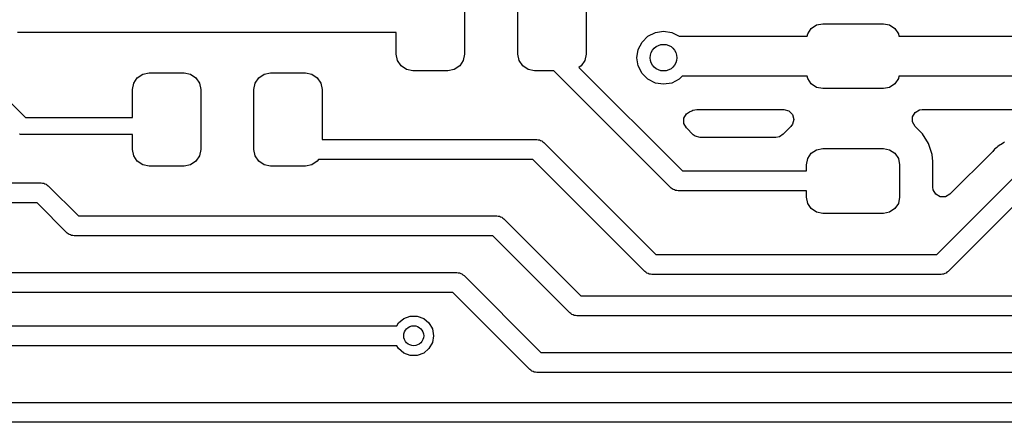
# Model space of a CAD drawing. Extents: x 44 to 146, y -87 to -25.
# Tile 23 of 40: x 99 to 113, y -86 to -80. Entities that reach past the tile are written whole.
import ezdxf

# ---------------------------------------------------------------- set-up
doc = ezdxf.new("R2010")
doc.units = 0
doc.layers.add('BLACK', color=7, linetype='CONTINUOUS')

msp = doc.modelspace()

# ---------------------------------------------------------------- linework, layer by layer
at = {"layer": 'BLACK', "linetype": 'CONTINUOUS'}
for p, q in [((105.214, -79.818), (105.214, -80.718)), ((106.014, -80.718), (106.014, -79.818)), ((107.039, -79.818), (107.039, -80.718)), ((110.422093, -80.332793), (110.501171, -80.279954)), ((110.501171, -80.279954), (110.59445, -80.2614)), ((110.59445, -80.2614), (111.50695, -80.2614)), ((111.50695, -80.2614), (111.600229, -80.279954)), ((111.600229, -80.279954), (111.679307, -80.332793)), ((97.307, -80.363394), (98.616605, -81.673)), ((104.189, -80.395), (98.5, -80.395)), ((104.189, -80.718), (104.189, -80.395)), ((107.880393, -80.536886), (107.968886, -80.448393)), ((107.968886, -80.448393), (108.080393, -80.391577)), ((108.080393, -80.391577), (108.204, -80.372)), ((108.204, -80.372), (108.327607, -80.391577)), ((108.327607, -80.391577), (108.439114, -80.448393)), ((108.439114, -80.448393), (108.439621, -80.4489)), ((108.439621, -80.4489), (110.361889, -80.4489)), ((110.361889, -80.4489), (110.369254, -80.411871)), ((110.369254, -80.411871), (110.422093, -80.332793)), ((111.679307, -80.332793), (111.732146, -80.411871)), ((111.732146, -80.411871), (111.739511, -80.4489)), ((111.739511, -80.4489), (115.109389, -80.4489)), ((107.823577, -80.648393), (107.880393, -80.536886)), ((104.20803, -80.813671), (104.189, -80.718)), ((105.214, -80.718), (105.19497, -80.813671)), ((106.03303, -80.813671), (106.014, -80.718)), ((107.039, -80.718), (107.01997, -80.813671)), ((107.804, -80.772), (107.823577, -80.648393)), ((104.262223, -80.894777), (104.20803, -80.813671)), ((104.343329, -80.94897), (104.262223, -80.894777)), ((105.140777, -80.894777), (105.059671, -80.94897)), ((105.19497, -80.813671), (105.140777, -80.894777)), ((106.087223, -80.894777), (106.03303, -80.813671)), ((106.168329, -80.94897), (106.087223, -80.894777)), ((106.965777, -80.894777), (106.930488, -80.918356)), ((107.01997, -80.813671), (106.965777, -80.894777)), ((107.823577, -80.895607), (107.804, -80.772)), ((107.880393, -81.007114), (107.823577, -80.895607)), ((100.298223, -81.073223), (100.379329, -81.01903)), ((100.379329, -81.01903), (100.475, -81)), ((100.475, -81), (101, -81)), ((101, -81), (101.095671, -81.01903)), ((101.095671, -81.01903), (101.176777, -81.073223)), ((102.123223, -81.073223), (102.204329, -81.01903)), ((102.204329, -81.01903), (102.3, -81)), ((102.3, -81), (102.825, -81)), ((102.825, -81), (102.920671, -81.01903)), ((102.920671, -81.01903), (103.001777, -81.073223)), ((104.439, -80.968), (104.343329, -80.94897)), ((104.964, -80.968), (104.439, -80.968)), ((105.059671, -80.94897), (104.964, -80.968)), ((106.264, -80.968), (106.168329, -80.94897)), ((106.555868, -80.968), (106.264, -80.968)), ((108.317834, -82.729966), (106.555868, -80.968)), ((106.930488, -80.918356), (108.486032, -82.4739)), ((107.968886, -81.095607), (107.880393, -81.007114)), ((108.485821, -81.0489), (108.439114, -81.095607)), ((110.361889, -81.0489), (108.485821, -81.0489)), ((110.369254, -81.085929), (110.361889, -81.0489)), ((111.739511, -81.0489), (111.732146, -81.085929)), ((115.109389, -81.0489), (111.739511, -81.0489)), ((100.225, -81.25), (100.24403, -81.154329)), ((100.24403, -81.154329), (100.298223, -81.073223)), ((101.176777, -81.073223), (101.23097, -81.154329)), ((101.23097, -81.154329), (101.25, -81.25)), ((102.05, -81.25), (102.06903, -81.154329)), ((102.06903, -81.154329), (102.123223, -81.073223)), ((103.001777, -81.073223), (103.05597, -81.154329)), ((103.05597, -81.154329), (103.075, -81.25)), ((108.080393, -81.152423), (107.968886, -81.095607)), ((108.204, -81.172), (108.080393, -81.152423)), ((108.327607, -81.152423), (108.204, -81.172)), ((108.439114, -81.095607), (108.327607, -81.152423)), ((110.422093, -81.165007), (110.369254, -81.085929)), ((110.501171, -81.217846), (110.422093, -81.165007)), ((111.679307, -81.165007), (111.600229, -81.217846)), ((111.732146, -81.085929), (111.679307, -81.165007)), ((100.225, -81.673), (100.225, -81.25)), ((101.25, -81.25), (101.25, -82.15)), ((102.05, -82.15), (102.05, -81.25)), ((103.075, -81.25), (103.075, -82)), ((110.59445, -81.2364), (110.501171, -81.217846)), ((111.50695, -81.2364), (110.59445, -81.2364)), ((111.600229, -81.217846), (111.50695, -81.2364)), ((108.508092, -81.682787), (108.546656, -81.615992)), ((108.546656, -81.615992), (108.591409, -81.585233)), ((108.591409, -81.585233), (108.627058, -81.569362)), ((108.627058, -81.569362), (108.64296, -81.562282)), ((108.64296, -81.562282), (108.703564, -81.5494)), ((108.703564, -81.5494), (110.012954, -81.5494)), ((110.012954, -81.5494), (110.087454, -81.569362)), ((110.087454, -81.569362), (110.141992, -81.6239)), ((110.141992, -81.6239), (110.161954, -81.6984)), ((111.944523, -81.659836), (111.983087, -81.593041)), ((111.983087, -81.593041), (112.049882, -81.554477)), ((112.049882, -81.554477), (112.088446, -81.5494)), ((112.088446, -81.5494), (114.760454, -81.5494)), ((98.616605, -81.673), (100.225, -81.673)), ((108.508092, -81.759915), (108.508092, -81.682787)), ((108.546656, -81.82671), (108.508092, -81.759915)), ((110.141992, -81.7729), (110.118312, -81.803759)), ((110.161954, -81.6984), (110.141992, -81.7729)), ((111.944523, -81.736964), (111.944523, -81.659836)), ((111.983085, -81.803756), (111.944523, -81.736964)), ((98.53457, -81.922768), (98.52822, -81.921856)), ((98.537004, -81.924098), (98.53457, -81.922768)), ((98.541552, -81.923772), (98.537004, -81.924098)), ((98.564, -81.927), (98.541552, -81.923772)), ((100.225, -81.927), (98.564, -81.927)), ((100.225, -82.15), (100.225, -81.927)), ((108.649705, -81.929759), (108.546656, -81.82671)), ((108.680564, -81.953438), (108.649705, -81.929759)), ((109.999972, -81.920968), (109.94369, -81.962872)), ((110.000537, -81.921533), (109.999972, -81.920968)), ((110.004388, -81.917681), (110.000537, -81.921533)), ((110.005555, -81.916813), (110.004388, -81.917681)), ((110.00668, -81.915389), (110.005555, -81.916813)), ((110.118312, -81.803759), (110.00668, -81.915389)), ((112.094726, -81.915397), (111.983085, -81.803756)), ((112.186062, -82.063475), (112.094726, -81.915397)), ((103.075, -82), (106.3, -82)), ((106.3, -82), (106.319075, -82.005111)), ((106.319075, -82.005111), (106.338823, -82.005111)), ((106.338823, -82.005111), (106.355925, -82.014984)), ((106.355925, -82.014984), (106.375, -82.020096)), ((106.375, -82.020096), (106.388964, -82.03406)), ((106.388964, -82.03406), (106.406066, -82.043934)), ((106.406066, -82.043934), (108.089332, -83.7272)), ((108.755064, -81.9734), (108.680564, -81.953438)), ((109.888675, -81.9734), (108.755064, -81.9734)), ((109.94369, -81.962872), (109.888675, -81.9734)), ((112.240787, -82.228625), (112.186062, -82.063475)), ((113.262521, -82.083174), (113.224237, -82.105817)), ((113.274242, -82.075475), (113.262521, -82.083174)), ((113.31023, -82.04933), (113.274242, -82.075475)), ((113.328135, -82.042241), (113.31023, -82.04933)), ((100.24403, -82.245671), (100.225, -82.15)), ((101.25, -82.15), (101.23097, -82.245671)), ((102.06903, -82.245671), (102.05, -82.15)), ((110.369254, -82.286871), (110.422093, -82.207793)), ((110.422093, -82.207793), (110.501171, -82.154954)), ((110.501171, -82.154954), (110.59445, -82.1364)), ((110.59445, -82.1364), (111.50695, -82.1364)), ((111.50695, -82.1364), (111.600229, -82.154954)), ((111.600229, -82.154954), (111.679307, -82.207793)), ((111.679307, -82.207793), (111.732146, -82.286871)), ((112.2512, -82.330552), (112.240787, -82.228625)), ((113.139468, -82.190584), (112.505559, -82.824494)), ((113.148913, -82.180205), (113.139468, -82.190584)), ((113.177263, -82.145937), (113.148913, -82.180205)), ((113.192844, -82.134616), (113.177263, -82.145937)), ((113.210611, -82.119441), (113.192844, -82.134616)), ((113.224232, -82.105821), (113.210611, -82.119441)), ((113.224237, -82.105817), (113.224232, -82.105821)), ((100.298223, -82.326777), (100.24403, -82.245671)), ((100.379329, -82.38097), (100.298223, -82.326777)), ((100.475, -82.4), (100.379329, -82.38097)), ((101.095671, -82.38097), (101, -82.4)), ((101.176777, -82.326777), (101.095671, -82.38097)), ((101.23097, -82.245671), (101.176777, -82.326777)), ((102.123223, -82.326777), (102.06903, -82.245671)), ((102.204329, -82.38097), (102.123223, -82.326777)), ((102.3, -82.4), (102.204329, -82.38097)), ((102.920671, -82.38097), (102.825, -82.4)), ((103.001777, -82.326777), (102.920671, -82.38097)), ((103.019669, -82.3), (103.001777, -82.326777)), ((106.237868, -82.3), (103.019669, -82.3)), ((107.921134, -83.983266), (106.237868, -82.3)), ((110.3507, -82.38015), (110.369254, -82.286871)), ((110.3507, -82.4739), (110.3507, -82.38015)), ((111.732146, -82.286871), (111.7507, -82.38015)), ((111.7507, -82.38015), (111.7507, -82.86765)), ((112.2512, -82.330556), (112.2512, -82.330552)), ((112.2512, -82.719135), (112.2512, -82.330556)), ((101, -82.4), (100.475, -82.4)), ((102.825, -82.4), (102.3, -82.4)), ((108.486032, -82.4739), (110.3507, -82.4739)), ((112.310668, -83.7272), (113.520034, -82.517834)), ((97.425, -82.654), (98.854, -82.654)), ((98.854, -82.654), (98.873075, -82.659111)), ((98.873075, -82.659111), (98.892823, -82.659111)), ((98.892823, -82.659111), (98.909925, -82.668984)), ((98.909925, -82.668984), (98.929, -82.674096)), ((98.929, -82.674096), (98.942964, -82.68806)), ((98.942964, -82.68806), (98.960066, -82.697934)), ((98.960066, -82.697934), (99.412132, -83.15)), ((108.334935, -82.739839), (108.317834, -82.729966)), ((108.3489, -82.753804), (108.334935, -82.739839)), ((108.367974, -82.758915), (108.3489, -82.753804)), ((108.385077, -82.768789), (108.367974, -82.758915)), ((108.404825, -82.768789), (108.385077, -82.768789)), ((108.4239, -82.7739), (108.404825, -82.768789)), ((110.3507, -82.7739), (108.4239, -82.7739)), ((110.3507, -82.86765), (110.3507, -82.7739)), ((112.256277, -82.757699), (112.2512, -82.719135)), ((112.294841, -82.824494), (112.256277, -82.757699)), ((112.361636, -82.863058), (112.294841, -82.824494)), ((112.505559, -82.824494), (112.438764, -82.863058)), ((113.688232, -82.7739), (112.478866, -83.983266)), ((98.791868, -82.954), (97.425, -82.954)), ((99.243934, -83.406066), (98.791868, -82.954)), ((110.369254, -82.960929), (110.3507, -82.86765)), ((110.422093, -83.040007), (110.369254, -82.960929)), ((111.732146, -82.960929), (111.679307, -83.040007)), ((111.7507, -82.86765), (111.732146, -82.960929)), ((112.438764, -82.863058), (112.361636, -82.863058)), ((110.501171, -83.092846), (110.422093, -83.040007)), ((110.59445, -83.1114), (110.501171, -83.092846)), ((111.50695, -83.1114), (110.59445, -83.1114)), ((111.600229, -83.092846), (111.50695, -83.1114)), ((111.679307, -83.040007), (111.600229, -83.092846)), ((99.412132, -83.15), (105.7, -83.15)), ((105.7, -83.15), (105.719075, -83.155111)), ((105.719075, -83.155111), (105.738823, -83.155111)), ((105.738823, -83.155111), (105.755925, -83.164984)), ((105.755925, -83.164984), (105.775, -83.170096)), ((105.775, -83.170096), (105.788964, -83.18406)), ((105.788964, -83.18406), (105.806066, -83.193934)), ((105.806066, -83.193934), (106.962132, -84.35)), ((99.261035, -83.415939), (99.243934, -83.406066)), ((99.275, -83.429904), (99.261035, -83.415939)), ((99.294074, -83.435015), (99.275, -83.429904)), ((99.311177, -83.444889), (99.294074, -83.435015)), ((99.330925, -83.444889), (99.311177, -83.444889)), ((99.35, -83.45), (99.330925, -83.444889)), ((105.637868, -83.45), (99.35, -83.45)), ((106.793934, -84.606066), (105.637868, -83.45)), ((108.089332, -83.7272), (112.310668, -83.7272)), ((90.511332, -84), (105.1, -84)), ((105.1, -84), (105.119075, -84.005111)), ((105.119075, -84.005111), (105.138823, -84.005111)), ((105.138823, -84.005111), (105.155925, -84.014984)), ((105.155925, -84.014984), (105.175, -84.020096)), ((107.938235, -83.993139), (107.921134, -83.983266)), ((107.9522, -84.007104), (107.938235, -83.993139)), ((107.971274, -84.012215), (107.9522, -84.007104)), ((107.988377, -84.022089), (107.971274, -84.012215)), ((112.428725, -84.012215), (112.411623, -84.022089)), ((112.4478, -84.007104), (112.428725, -84.012215)), ((112.461764, -83.993139), (112.4478, -84.007104)), ((112.478866, -83.983266), (112.461764, -83.993139)), ((105.175, -84.020096), (105.188964, -84.03406)), ((105.188964, -84.03406), (105.206066, -84.043934)), ((105.206066, -84.043934), (106.362132, -85.2)), ((108.008125, -84.022089), (107.988377, -84.022089)), ((108.0272, -84.0272), (108.008125, -84.022089)), ((112.3728, -84.0272), (108.0272, -84.0272)), ((112.391875, -84.022089), (112.3728, -84.0272)), ((112.411623, -84.022089), (112.391875, -84.022089)), ((105.037868, -84.3), (90.4492, -84.3)), ((106.193934, -85.456066), (105.037868, -84.3)), ((106.962132, -84.35), (116.148668, -84.35)), ((106.811035, -84.615939), (106.793934, -84.606066)), ((104.195455, -84.8), (104.220187, -84.757164)), ((104.220187, -84.757164), (104.3, -84.690192)), ((104.3, -84.690192), (104.397906, -84.654558)), ((104.397906, -84.654558), (104.502094, -84.654558)), ((104.502094, -84.654558), (104.6, -84.690192)), ((104.6, -84.690192), (104.679813, -84.757164)), ((104.679813, -84.757164), (104.731908, -84.847394)), ((106.825, -84.629904), (106.811035, -84.615939)), ((106.844074, -84.635015), (106.825, -84.629904)), ((106.861177, -84.644889), (106.844074, -84.635015)), ((106.880925, -84.644889), (106.861177, -84.644889)), ((106.9, -84.65), (106.880925, -84.644889)), ((116.2108, -84.65), (106.9, -84.65)), ((89.533332, -84.8), (104.195455, -84.8)), ((104.731908, -84.847394), (104.75, -84.95)), ((104.731908, -85.052606), (104.679813, -85.142836)), ((104.75, -84.95), (104.731908, -85.052606)), ((104.195455, -85.1), (89.4712, -85.1)), ((104.220187, -85.142836), (104.195455, -85.1)), ((104.3, -85.209808), (104.220187, -85.142836)), ((104.679813, -85.142836), (104.6, -85.209808)), ((106.362132, -85.2), (116.837868, -85.2)), ((104.397906, -85.245442), (104.3, -85.209808)), ((104.502094, -85.245442), (104.397906, -85.245442)), ((104.6, -85.209808), (104.502094, -85.245442)), ((106.211035, -85.465939), (106.193934, -85.456066)), ((106.225, -85.479904), (106.211035, -85.465939)), ((106.244074, -85.485015), (106.225, -85.479904)), ((106.261177, -85.494889), (106.244074, -85.485015)), ((106.280925, -85.494889), (106.261177, -85.494889)), ((106.3, -85.5), (106.280925, -85.494889)), ((116.9, -85.5), (106.3, -85.5)), ((89.362132, -85.95), (126.842268, -85.95)), ((126.9044, -86.25), (89.3, -86.25))]:
    msp.add_line(p, q, dxfattribs=at)
at = {"layer": 'BLACK'}
for centre, radius in [((108.204, -80.772), 0.2), ((104.45, -84.95), 0.15)]:
    msp.add_circle(centre, radius, dxfattribs=at)

doc.saveas('drawing.dxf')
